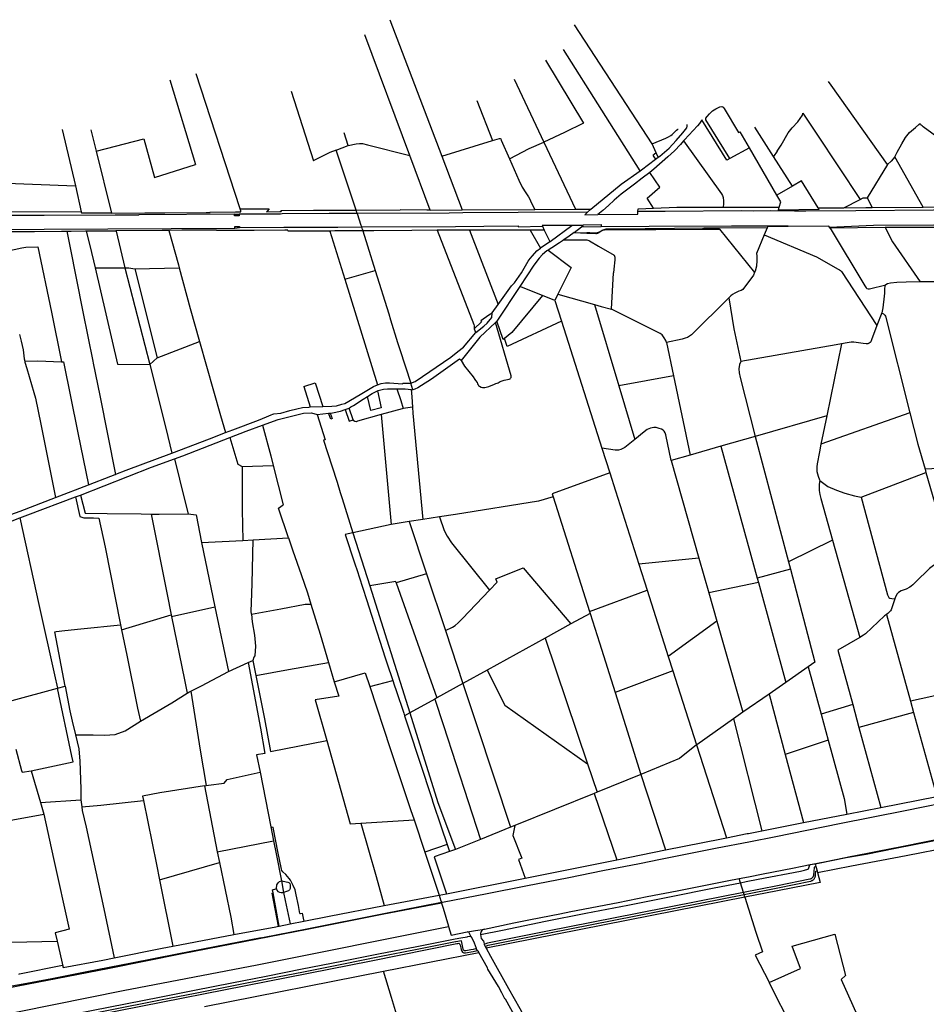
# Model space of a CAD drawing. Header units: inches. Extents: x 210911 to 224988, y 571697 to 586201.
# Tile 209 of 256: x 213769 to 215300, y 584529 to 586191. Entities that reach past the tile are written whole.
import ezdxf

# ---------------------------------------------------------------- set-up
doc = ezdxf.new("R2010")
doc.units = ezdxf.units.IN
doc.header["$MEASUREMENT"] = 0

msp = doc.modelspace()

# ---------------------------------------------------------------- linework, layer by layer
for points in [[(214394.232, 586191.241), (214481.777, 585960.689)], [(214837.378, 585981.464), (214837.269, 585981.708), (214705.834, 586182.83)], [(214427.998, 585962.007), (214351.857, 586165.61)], [(214816.807, 585935.869), (214687.387, 586140.683)], [(214657.282, 586122.71), (214721.066, 586016.431), (214689.178, 586000.601), (214654.254, 585984.562)], [(214140.641, 585873.493), (214067.031, 586099.638)], [(214603.975, 586091.08), (214654.254, 585984.562)], [(214022.785, 586089.536), (214066.148, 585946.753)], [(215234.605, 585947.052), (215139.395, 586080.812), (215135.022, 586087.013)], [(214227.524, 586070.696), (214265.105, 585952.835)], [(214541.274, 586054.808), (214567.597, 585987.284)], [(214968.123, 585956.947), (214928.006, 586022.152), (214927.916, 586025.263), (214930.116, 586027.948), (214933.827, 586032.17), (214938.992, 586037.23), (214944.549, 586041.023), (214951.571, 586044.383), (214955.063, 586044.476), (214956.85, 586043.475), (214959.027, 586041.525), (214982.75, 586000.639), (214985.785, 586002.188)], [(215048.504, 585969.184), (215054.957, 585979.588), (215066.785, 586000.26), (215073.382, 586008.697), (215083.141, 586018.812), (215091.046, 586030.244), (215091.851, 586033.295)], [(215091.851, 586033.295), (215115.519, 585998.254), (215188.328, 585887.86)], [(214847.386, 585958.935), (214850.338, 585961.18), (214865.849, 585974.517), (214877.743, 585987.443), (214888.687, 586000.107), (214895.535, 586008.927), (214896.211, 586011.6), (214896.439, 586014.586)], [(214920.801, 586021.944), (214920.268, 586020.818), (214917.007, 586015.965), (214913.611, 586011.999), (214891.898, 585988.577), (214890.249, 585986.676)], [(214968.123, 585956.947), (214963.329, 585954.312), (214920.801, 586021.944)], [(215042.286, 585960.435), (215010.687, 586010.034)], [(215247.135, 585960.046), (215251.008, 585967.445), (215258.762, 585981.734), (215264.898, 585992.135), (215271.495, 586000.572), (215281.645, 586009.547), (215287.637, 586014.359), (215289.612, 586015.838)], [(215404.885, 585927.946), (215309.169, 586000), (215295.02, 586010.18), (215293.1, 586011.84), (215291.6, 586013.1), (215290.8, 586013.92), (215290.16, 586014.7), (215289.68, 586015.5), (215289.612, 586015.838)], [(213841.023, 586006.074), (213863.373, 585910.993)], [(213889.008, 586005.115), (213898.077, 585969.528)], [(214323.893, 585978.693), (214316.943, 586000.558)], [(214837.378, 585981.464), (214860.242, 585991.488), (214863.47, 585992.785), (214864.988, 585993.496), (214868.464, 585995.621), (214870.927, 585997.229), (214874.454, 586000.751), (214878.485, 586004.658), (214880.314, 586006.197), (214881.171, 586006.721)], [(215001.358, 585975.212), (214985.785, 586002.188)], [(213898.077, 585969.528), (213978.587, 585990.314)], [(213978.587, 585990.314), (213996.776, 585924.993)], [(214303.445, 585970.775), (214323.893, 585978.693)], [(214323.893, 585978.693), (214337.076, 585981.978), (214343.233, 585982.474), (214348.253, 585982.262), (214356.465, 585980.108), (214427.998, 585962.007)], [(214481.777, 585960.689), (214567.597, 585987.284)], [(214567.597, 585987.284), (214579.124, 585990.856), (214580.46, 585990.613), (214581.355, 585989.922), (214582.197, 585988.024), (214596.026, 585956.596)], [(214596.026, 585956.596), (214629.576, 585973.688), (214654.254, 585984.562)], [(214654.254, 585984.562), (214707.66, 585871.379)], [(214890.249, 585986.676), (214884.853, 585980.454), (214874.843, 585970.084), (214863.624, 585959.894), (214840.05, 585938.742), (214833.338, 585933.593)], [(214843.975, 585966.613), (214837.378, 585981.464)], [(214890.249, 585986.676), (214954.415, 585897.279), (214956.155, 585894.436), (214957.198, 585891.27), (214957.88, 585885.751), (214957.871, 585879.401), (214957.263, 585876.221), (214956.699, 585874.739)], [(215001.358, 585975.212), (214968.123, 585956.947)], [(215047.585, 585895.135), (215001.358, 585975.212)], [(213898.077, 585969.528), (213923.383, 585867.206)], [(214303.445, 585970.775), (214292.801, 585966.91), (214279.552, 585960.578), (214265.79, 585953.424), (214265.105, 585952.835)], [(214336.926, 585871.307), (214303.445, 585970.775)], [(214462.53, 585869.67), (214427.998, 585962.007)], [(214481.777, 585960.689), (214516.196, 585870.044)], [(214843.975, 585966.613), (214840.286, 585963.867), (214838.215, 585962.342), (214839.94, 585959.965), (214843.031, 585955.623)], [(214843.031, 585955.623), (214847.386, 585958.935)], [(214847.386, 585958.935), (214843.975, 585966.613)], [(215048.504, 585969.184), (215042.286, 585960.435)], [(215074.159, 585910.407), (215042.286, 585960.435)], [(215247.135, 585960.046), (215240.973, 585952.566), (215234.605, 585947.052)], [(215294.754, 585874.846), (215247.135, 585960.046)], [(213996.776, 585924.993), (214066.148, 585946.753)], [(214596.026, 585956.596), (214611.929, 585920.455), (214617.789, 585908.613), (214624.054, 585898.839), (214628.43, 585892.209), (214631.013, 585887.277), (214632.546, 585884.055), (214639.075, 585870.901)], [(214816.807, 585935.869), (214819.353, 585937.617), (214843.031, 585955.623)], [(215234.605, 585947.052), (215200.346, 585890.378)], [(214733.408, 585871.558), (214784.812, 585913.897), (214816.807, 585935.869)], [(214833.338, 585933.593), (214820.298, 585923.591), (214807.424, 585913.832), (214793.918, 585903.75), (214785.083, 585897.009), (214772.916, 585886.366), (214763.654, 585877.526), (214754.069, 585869.445), (214745.561, 585862.198)], [(214839.159, 585873.062), (214828.714, 585889.835), (214850.089, 585908.6), (214833.338, 585933.593)], [(213731.953, 585915.983), (213863.373, 585910.993)], [(213863.373, 585910.993), (213873.092, 585866.946)], [(215074.159, 585910.407), (215047.585, 585895.135)], [(215117.347, 585873.557), (215089.517, 585919.234), (215074.159, 585910.407)], [(215051.837, 585874.649), (215054.188, 585883.697), (215047.585, 585895.135)], [(215161.079, 585873.853), (215188.328, 585887.86)], [(215188.328, 585887.86), (215193.611, 585890.576), (215200.346, 585890.378)], [(215200.346, 585890.378), (215208.94, 585874.187)], [(215294.754, 585874.846), (215379.311, 585875.496)], [(214132.119, 585863.225), (213970.14, 585862.12), (213969.683, 585861.53), (213930.213, 585861.158), (213810.246, 585860.959), (213733.021, 585860.813), (213721.65, 585860.962), (213614.981, 585860.56), (213572.37, 585860.327), (213534.978, 585860.407), (213511.011, 585860.343), (213507.432, 585860.165), (213507.374, 585860.163)], [(213873.092, 585866.946), (213725.595, 585866.181)], [(213873.092, 585866.946), (213873.472, 585864.986)], [(213873.472, 585864.986), (213923.9, 585865.119)], [(213923.383, 585867.206), (213923.9, 585865.119)], [(213923.9, 585865.119), (213924.051, 585864.648)], [(213924.051, 585864.648), (213980.345, 585865.21)], [(213980.345, 585865.21), (214013.332, 585865.528)], [(214013.332, 585865.528), (214014.398, 585865.538)], [(214014.398, 585865.538), (214084.066, 585866.066)], [(214084.066, 585866.066), (214090.583, 585866.021)], [(214090.422, 585866.633), (214133.651, 585866.852)], [(214090.422, 585866.633), (214090.583, 585866.021)], [(214139.647, 585862.775), (214139.661, 585860.664), (214139.665, 585860.048), (214132.141, 585859.998), (214132.132, 585861.318), (214132.119, 585863.225)], [(214132.119, 585863.225), (214139.647, 585862.775)], [(214133.651, 585866.852), (214138.783, 585866.878)], [(214138.783, 585866.878), (214142.847, 585866.898)], [(214339.284, 585864.129), (214301.069, 585863.922), (214295.246, 585863.891), (214291.717, 585863.872), (214212.166, 585863.297), (214209.3, 585863.277), (214139.647, 585862.775)], [(214141.196, 585871.787), (214140.641, 585873.493)], [(214141.196, 585871.787), (214190.331, 585872.106)], [(214142.304, 585868.385), (214141.196, 585871.787)], [(214142.847, 585866.898), (214142.304, 585868.385)], [(214185.711, 585867.002), (214186.88, 585868.294)], [(214185.711, 585867.002), (214208.204, 585867.267)], [(214190.331, 585872.106), (214186.88, 585868.294)], [(214208.204, 585867.267), (214210.954, 585867.299)], [(214210.353, 585869.283), (214265.089, 585869.581)], [(214210.353, 585869.283), (214210.586, 585868.513)], [(214210.586, 585868.513), (214210.954, 585867.299)], [(214265.089, 585869.581), (214281.876, 585869.64)], [(214281.876, 585869.64), (214295.283, 585869.688)], [(214295.283, 585869.688), (214300.984, 585869.708)], [(214300.984, 585869.708), (214327.943, 585869.803)], [(214327.943, 585869.803), (214337.415, 585869.856)], [(214337.399, 585869.904), (214336.926, 585871.307)], [(214337.415, 585869.856), (214337.399, 585869.904)], [(214337.415, 585869.856), (214411.37, 585870.273)], [(214339.284, 585864.129), (214337.415, 585869.856)], [(214728.037, 585866.473), (214610.774, 585866.06), (214517.394, 585865.472), (214494.285, 585864.968), (214339.284, 585864.129)], [(214339.531, 585863.373), (214339.284, 585864.129)], [(214345.888, 585843.898), (214339.531, 585863.373)], [(214462.53, 585869.67), (214456.621, 585869.629), (214411.37, 585870.273)], [(214462.53, 585869.67), (214516.196, 585870.044)], [(214516.196, 585870.044), (214638.885, 585870.899), (214639.075, 585870.901)], [(214639.075, 585870.901), (214707.66, 585871.379)], [(214707.66, 585871.379), (214733.408, 585871.558)], [(214728.037, 585866.473), (214723.327, 585862.013), (214745.561, 585862.198)], [(214733.408, 585871.558), (214728.037, 585866.473)], [(214745.561, 585862.198), (214812.879, 585862.76), (214813.185, 585867.385)], [(214813.185, 585867.385), (214813.497, 585872.1), (214839.159, 585873.062)], [(215420.952, 585870.259), (215411.448, 585870.402), (215394.549, 585870.432), (215312.372, 585869.66), (215180.832, 585868.645), (215096.765, 585868.292), (215077.288, 585868.332), (215037.48, 585868.753), (215007.807, 585868.345), (214988.086, 585868.362), (214859.34, 585867.403), (214813.185, 585867.385)], [(214839.159, 585873.062), (214878.898, 585874.551), (214948.002, 585874.747), (214956.699, 585874.739)], [(214956.699, 585874.739), (215051.837, 585874.649)], [(215117.347, 585873.557), (215118.578, 585870.709), (215050.504, 585869.524), (215051.837, 585874.649)], [(215117.347, 585873.557), (215161.079, 585873.853)], [(215161.079, 585873.853), (215198.007, 585874.103), (215208.94, 585874.187)], [(215208.94, 585874.187), (215294.754, 585874.846)], [(214132.616, 585839.228), (214132.598, 585842.001), (214134.196, 585842.011), (214139.084, 585842.044), (214140.591, 585842.054), (214140.601, 585840.56)], [(214346.676, 585841.484), (214345.888, 585843.898)], [(214346.676, 585841.484), (214504.868, 585842.243), (214553.12, 585842.844), (214610.954, 585843.224), (214610.968, 585841.504), (214652.163, 585842.48)], [(214701.512, 585843.896), (214651.685, 585843.757), (214652.163, 585842.48)], [(214652.163, 585842.48), (214654.629, 585835.892)], [(214664.592, 585816.704), (214664.655, 585816.746), (214701.512, 585843.896)], [(214720.406, 585843.949), (214701.512, 585843.896)], [(214705.705, 585831.845), (214717.867, 585841.859)], [(214717.867, 585841.859), (214720.406, 585843.949)], [(214717.867, 585841.859), (214751.04, 585841.965)], [(214720.406, 585843.949), (214720.397, 585845.276), (214751.017, 585845.477), (214751.04, 585841.965)], [(214751.04, 585841.965), (214832.261, 585842.506), (214970.936, 585843.131), (215067.031, 585843.518), (215067.036, 585842.188)], [(215067.036, 585842.188), (215032.579, 585841.964), (215031.568, 585839.993)], [(215136.501, 585841.243), (215135.596, 585842.633), (215067.036, 585842.188)], [(215136.501, 585841.243), (215210.931, 585844.254), (215312.567, 585844.965), (215405.542, 585845.477), (215426.762, 585845.678)], [(213507.588, 585834.438), (213507.683, 585834.431), (213512.886, 585834.035), (213518.622, 585834.035), (213624.605, 585834.471), (213716.386, 585835.053), (213737.128, 585836.856), (213810.371, 585837.529), (214132.616, 585839.228)], [(213731.977, 585833.553), (213772.112, 585833.87), (213794.303, 585833.971), (213839.87, 585834.179), (213848.737, 585834.219)], [(213848.737, 585834.219), (213848.788, 585834.219), (213855.986, 585834.252), (213880.484, 585834.614)], [(213848.737, 585834.219), (213853.736, 585809.178)], [(213880.484, 585834.614), (213881.399, 585834.628)], [(213881.399, 585834.628), (213881.512, 585834.163)], [(213931.907, 585834.241), (213881.512, 585834.163)], [(213881.512, 585834.163), (213887.402, 585810.007)], [(214009.59, 585835.385), (213931.762, 585834.84)], [(213931.762, 585834.84), (213931.907, 585834.241)], [(213931.907, 585834.241), (213946.841, 585772.476)], [(214021.202, 585835.51), (214009.59, 585835.385)], [(214042.981, 585835.747), (214021.202, 585835.51)], [(214021.202, 585835.51), (214037.051, 585777.739)], [(214101.298, 585836.169), (214042.981, 585835.747)], [(214101.298, 585836.169), (214101.491, 585835.54)], [(214134.154, 585835.646), (214101.491, 585835.54)], [(214132.616, 585839.228), (214140.601, 585840.56)], [(214139.265, 585835.663), (214134.154, 585835.646)], [(214151.641, 585835.703), (214139.265, 585835.663)], [(214140.601, 585840.56), (214215.257, 585840.888), (214218.448, 585840.902), (214294.462, 585841.237), (214301.151, 585841.266), (214306.581, 585841.291), (214346.676, 585841.484)], [(214164.148, 585835.662), (214151.641, 585835.703)], [(214165.29, 585835.673), (214164.148, 585835.662)], [(214216.75, 585836.161), (214165.29, 585835.673)], [(214219.793, 585836.19), (214216.75, 585836.161)], [(214220.988, 585836.201), (214219.793, 585836.19)], [(214221.783, 585836.209), (214220.988, 585836.201)], [(214221.783, 585836.209), (214222.437, 585834.088)], [(214292.749, 585834.564), (214222.437, 585834.088)], [(214294.586, 585834.576), (214292.749, 585834.564)], [(214292.749, 585834.564), (214317.939, 585753.23)], [(214301.16, 585834.62), (214294.586, 585834.576)], [(214314.444, 585834.71), (214301.16, 585834.62)], [(214348.837, 585834.862), (214314.444, 585834.71)], [(214348.166, 585836.918), (214346.676, 585841.484)], [(214348.166, 585836.918), (214348.837, 585834.862)], [(214367.002, 585834.943), (214348.837, 585834.862)], [(214348.837, 585834.862), (214356.622, 585809.725), (214369.595, 585768.004)], [(214431.167, 585835.335), (214367.002, 585834.943)], [(214474.142, 585835.761), (214431.167, 585835.335)], [(214484.262, 585835.862), (214474.142, 585835.761)], [(214474.142, 585835.761), (214535.864, 585676.64), (214536.315, 585674.546), (214536.834, 585669.5)], [(214528.892, 585835.947), (214484.262, 585835.862)], [(214531.64, 585835.952), (214528.892, 585835.947)], [(214528.892, 585835.947), (214577.235, 585710.474)], [(214575.535, 585836.157), (214531.64, 585835.952)], [(214631.083, 585835.971), (214575.535, 585836.157)], [(214654.629, 585835.892), (214631.083, 585835.971)], [(214631.083, 585835.971), (214648.498, 585805.702)], [(214654.629, 585835.892), (214664.592, 585816.704)], [(214697.072, 585825.792), (214688.041, 585819.459)], [(214705.705, 585831.845), (214697.072, 585825.792)], [(214705.705, 585831.845), (214726.96, 585831.437)], [(214705.705, 585831.845), (214726.652, 585831.119)], [(214726.652, 585831.119), (214741.92, 585830.589)], [(214747.422, 585832.546), (214744.132, 585831.38), (214742.609, 585830.932), (214739.751, 585830.797), (214731.683, 585831.346), (214726.96, 585831.437)], [(214741.92, 585830.589), (214742.594, 585830.552), (214743.27, 585830.576), (214743.94, 585830.661), (214744.599, 585830.806), (214745.243, 585831.011), (214745.866, 585831.273), (214746.462, 585831.59), (214747.027, 585831.96)], [(214747.027, 585831.96), (214750.639, 585834.402)], [(214747.422, 585832.546), (214752.378, 585835.702)], [(214750.639, 585834.402), (214751.418, 585834.94), (214752.237, 585835.417), (214753.09, 585835.829), (214753.971, 585836.175), (214754.877, 585836.451), (214755.801, 585836.658), (214756.739, 585836.793), (214757.684, 585836.855)], [(214825.29, 585838.35), (214761.389, 585837.841), (214759.103, 585837.835), (214752.378, 585835.702)], [(214757.684, 585836.855), (214826.344, 585837.103)], [(214924.437, 585839.14), (214825.29, 585838.35)], [(214826.344, 585837.103), (214843.115, 585837.163), (214922.052, 585837.442)], [(214922.052, 585837.442), (214950.81, 585837.544)], [(214949.347, 585839.338), (214924.437, 585839.14)], [(215031.568, 585839.993), (214949.347, 585839.338)], [(214949.347, 585839.338), (214950.81, 585837.544)], [(214950.81, 585837.544), (215010.215, 585764.66)], [(215026.503, 585827.866), (215013.462, 585796.641), (215013.727, 585792.895), (215013.877, 585784.832), (215013.396, 585775.244), (215011.133, 585766.92), (215010.215, 585764.66)], [(215031.568, 585839.993), (215026.503, 585827.866)], [(215026.503, 585827.866), (215114.655, 585791.019), (215151.487, 585770.296), (215153.459, 585769.222), (215155.369, 585767.894), (215156.834, 585766.311), (215216.661, 585674.835)], [(215137.701, 585839.401), (215136.501, 585841.243)], [(215230.623, 585840.322), (215137.701, 585839.401)], [(215137.701, 585839.401), (215196.408, 585741.787), (215198.386, 585738.745), (215199.659, 585737.669), (215201.693, 585736.976), (215204.235, 585736.729), (215231.716, 585743.79)], [(215316.038, 585840.602), (215244.59, 585840.461), (215230.623, 585840.322)], [(215230.623, 585840.322), (215242.88, 585816.52), (215289.465, 585748.774)], [(213853.736, 585809.178), (213875.985, 585698.299)], [(213887.402, 585810.007), (213896.572, 585772.401)], [(214648.498, 585805.702), (214650.391, 585807.246), (214664.592, 585816.704)], [(214685.879, 585817.943), (214680.794, 585814.378), (214667.923, 585806.215), (214661.69, 585802.378)], [(214688.041, 585819.459), (214685.879, 585817.943)], [(214688.041, 585819.459), (214720.958, 585819.912), (214726.895, 585819.897), (214730.437, 585818.319), (214731.217, 585817.868)], [(214731.217, 585817.868), (214746.702, 585808.907)], [(214746.702, 585808.907), (214772.77, 585793.823), (214774.011, 585790.503), (214774.136, 585786.038), (214772.663, 585770.062)], [(213739.093, 585799.111), (213772.994, 585806.357), (213779.545, 585807.315), (213799.789, 585807.85)], [(213799.789, 585807.85), (213822.988, 585697.383), (213840.005, 585613.932)], [(214577.235, 585710.474), (214599.892, 585741.835), (214604.514, 585747.054), (214612.484, 585758.568), (214616.596, 585764.167), (214628.038, 585783.437), (214631.009, 585788.334), (214634.998, 585792.917), (214642.66, 585800.938), (214648.498, 585805.702)], [(214661.69, 585802.378), (214659.427, 585800.985), (214652.14, 585794.933), (214646.442, 585788.758), (214637.266, 585776.987), (214613.523, 585741.058)], [(214661.69, 585802.378), (214700.409, 585772.973), (214678.099, 585727.999)], [(214037.051, 585777.739), (214038.548, 585772.281)], [(213896.572, 585772.401), (213946.841, 585772.476)], [(213896.572, 585772.401), (213934.418, 585609.794)], [(213946.841, 585772.476), (213953.304, 585772.486), (213963.84, 585770.967)], [(213946.841, 585772.476), (213988.91, 585609.214)], [(213963.84, 585770.967), (214038.548, 585772.281)], [(213963.84, 585770.967), (214001.406, 585620.477)], [(214038.548, 585772.281), (214057.283, 585703.988), (214073.04, 585648.274)], [(214317.939, 585753.23), (214369.595, 585768.004)], [(214369.595, 585768.004), (214392.284, 585695.038)], [(214768.503, 585702.877), (214772.078, 585763.712)], [(214772.663, 585770.062), (214772.078, 585763.712)], [(215010.215, 585764.66), (215008.421, 585760.246), (214990.451, 585736.069), (214987.726, 585734.093), (214983.728, 585732.812), (214976.877, 585729.745), (214972.692, 585727.257), (214969.84, 585725.09), (214966.587, 585721.869)], [(214317.939, 585753.23), (214373.206, 585575.234)], [(215231.716, 585743.79), (215230.259, 585742.453), (215229.883, 585740.483), (215229.636, 585738.007), (215229.392, 585734.704), (215229.405, 585729.879), (215229.167, 585724.354), (215226.936, 585704.666), (215224.736, 585696.406)], [(215289.465, 585748.774), (215266.063, 585748.521), (215250.251, 585747.525), (215239.584, 585746.352), (215234.633, 585745.259), (215231.716, 585743.79)], [(215324.378, 585749.167), (215318.397, 585748.858), (215289.465, 585748.774)], [(214613.523, 585741.058), (214574.864, 585682.556)], [(214652.201, 585725.684), (214600.051, 585663.168), (214588.063, 585653.432)], [(214652.201, 585725.684), (214613.523, 585741.058)], [(214672.874, 585717.467), (214652.201, 585725.684)], [(214678.099, 585727.999), (214672.874, 585717.467)], [(214678.099, 585727.999), (214739.596, 585710.329)], [(214567.089, 585696.034), (214567.12, 585696.473), (214577.235, 585710.474)], [(214672.874, 585717.467), (214683.992, 585682.598)], [(214739.596, 585710.329), (214780.62, 585573.219)], [(214739.596, 585710.329), (214750.897, 585707.082), (214768.503, 585702.877)], [(214966.587, 585721.869), (214903.464, 585659.381), (214899.977, 585657.086), (214896.871, 585655.109), (214892.874, 585653.447), (214888.05, 585652.227), (214861.328, 585646.374)], [(214966.587, 585721.869), (214974.824, 585669.549), (214986.666, 585614.598)], [(213875.985, 585698.299), (213892.685, 585615.105)], [(214392.284, 585695.038), (214395.535, 585684.581), (214407.355, 585646.622)], [(214567.089, 585696.034), (214561.097, 585692.774), (214547.894, 585682.879), (214548.935, 585681.248), (214536.834, 585669.5)], [(214539.294, 585663.385), (214552.957, 585673.83), (214558.532, 585678.798), (214566.571, 585688.599), (214567.089, 585696.034)], [(214835.134, 585669.241), (214768.503, 585702.877)], [(215224.736, 585696.406), (215216.661, 585674.835)], [(215224.736, 585696.406), (215225.753, 585696.154), (215227.725, 585694.954), (215230.273, 585692.421), (215231.039, 585690.963), (215272.3, 585527.976)], [(214572.452, 585680.19), (214546.34, 585655.463), (214514.377, 585616.135)], [(214514.377, 585616.135), (214520.359, 585606.415), (214534.731, 585588.721), (214537.62, 585584.225), (214539.086, 585582.347), (214541.569, 585578.747), (214542.447, 585576.789), (214543.106, 585575.099), (214543.918, 585573.962), (214545.452, 585572.634), (214548.62, 585570.972), (214550.641, 585570.353), (214552.517, 585570.385), (214554.475, 585570.524), (214556.956, 585570.783), (214559.008, 585571.304), (214561.553, 585572.325), (214570.981, 585576.047), (214573.044, 585576.948), (214575.236, 585577.769), (214577.071, 585578.495), (214578.668, 585579.489), (214580.322, 585580.674), (214583.617, 585581.989), (214587.18, 585582.806), (214595.566, 585584.601), (214597.13, 585585.236), (214598.099, 585586.001), (214598.867, 585587.224), (214598.958, 585588.471), (214598.877, 585589.882), (214572.452, 585680.19)], [(214574.864, 585682.556), (214574.718, 585682.336), (214572.452, 585680.19)], [(214588.063, 585653.432), (214585.539, 585651.382), (214574.864, 585682.556)], [(214683.992, 585682.598), (214592.558, 585639.782), (214588.063, 585653.432)], [(214683.992, 585682.598), (214752.376, 585468.131)], [(213768.966, 585660.049), (213771.479, 585648.66), (213775.078, 585634.021), (213776.903, 585618.699), (213777.558, 585614.935)], [(214429.552, 585577.569), (214436.927, 585580.808), (214497.086, 585621.42), (214509.254, 585631.105), (214518.315, 585638.623), (214539.204, 585663.316), (214539.294, 585663.385)], [(214536.834, 585669.5), (214537.48, 585666.613), (214538.311, 585664.964), (214539.294, 585663.385)], [(214861.328, 585646.374), (214860.048, 585649.673), (214857.431, 585654.364), (214854.178, 585659.116), (214850.806, 585661.329), (214835.134, 585669.241)], [(215216.661, 585674.835), (215207.653, 585650.771), (215206.391, 585647.783), (215205.506, 585646.193), (215203.604, 585645.045), (215201.511, 585644.023), (215198.526, 585644.205), (215193.506, 585644.89), (215177.749, 585646.814), (215173.113, 585646.928), (215166.193, 585645.893), (215156.934, 585644.385)], [(214001.406, 585620.477), (214073.04, 585648.274)], [(214073.04, 585648.274), (214108.424, 585523.165), (214116.929, 585494.385)], [(214407.355, 585646.622), (214411.077, 585634.669), (214429.552, 585577.569)], [(214861.328, 585646.374), (214873.258, 585590.047)], [(215156.934, 585644.385), (215148.1, 585642.731), (214986.666, 585614.598)], [(215156.934, 585644.385), (215132.097, 585522.773)], [(213777.558, 585614.935), (213799.564, 585615.309), (213840.005, 585613.932)], [(213777.558, 585614.935), (213777.856, 585613.226), (213781.161, 585602.288), (213792.84, 585562.129), (213796.064, 585552.541), (213804.659, 585508.565), (213819.299, 585435.332), (213829.567, 585384.631)], [(213840.005, 585613.932), (213843.11, 585613.648)], [(213843.11, 585613.648), (213867.059, 585493.691), (213885.195, 585406.056)], [(213892.685, 585615.105), (213893.404, 585611.525)], [(213893.404, 585611.525), (213904.407, 585556.741)], [(213934.418, 585609.794), (213988.705, 585609.03), (213988.91, 585609.214)], [(213988.91, 585609.214), (214001.406, 585620.477)], [(213988.91, 585609.214), (214015.947, 585501.902), (214026.322, 585459.661)], [(214514.377, 585616.135), (214512.02, 585618.415), (214488.124, 585601.332), (214464.608, 585584.758), (214447.871, 585573.664), (214441.467, 585570.09), (214436.519, 585567.854), (214433.089, 585566.635)], [(214986.666, 585614.598), (214984.839, 585609.259), (214983.779, 585602.145), (214984.179, 585595.416), (214985.599, 585587.293), (215011.217, 585487.948)], [(214249.106, 585572.148), (214268.206, 585578.295), (214281.212, 585538.51)], [(214373.206, 585575.234), (214379.521, 585577.221), (214386.796, 585578.458), (214393.902, 585578.493), (214415.804, 585576.775), (214416.05, 585577.826), (214429.552, 585577.569)], [(214433.089, 585566.635), (214429.552, 585577.569)], [(214873.258, 585590.047), (214780.62, 585573.219)], [(214873.258, 585590.047), (214901.572, 585456.359)], [(214249.106, 585572.148), (214259.926, 585537.574)], [(214313.075, 585542.1), (214318.18, 585543.731), (214344.281, 585558.515), (214366.434, 585572.305), (214373.206, 585575.234)], [(214373.301, 585564.728), (214379.384, 585535.949), (214362.057, 585531.646), (214356.484, 585555.422)], [(214356.484, 585555.422), (214364.465, 585560.305), (214367.831, 585561.99)], [(214367.831, 585561.99), (214373.301, 585564.728)], [(214373.301, 585564.728), (214374.254, 585565.205), (214383.328, 585567.376), (214390.015, 585568.201), (214400.666, 585567.955), (214405.892, 585567.983)], [(214405.892, 585567.983), (214406.435, 585567.986)], [(214405.892, 585567.983), (214412.553, 585548.284)], [(214406.435, 585567.986), (214420.203, 585568.06), (214430.46, 585566.926)], [(214430.46, 585566.926), (214431.237, 585554.493)], [(214430.46, 585566.926), (214433.089, 585566.635)], [(214780.62, 585573.219), (214807.729, 585482.614)], [(213904.407, 585556.741), (213931.077, 585423.89)], [(214328.57, 585537.575), (214332.836, 585540.352), (214348.924, 585550.796), (214356.484, 585555.422)], [(214412.553, 585548.284), (214416.969, 585535.226)], [(214431.237, 585554.493), (214432.321, 585537.15)], [(214179.197, 585506.864), (214205.633, 585516.436), (214248.47, 585527.246), (214262.13, 585527.662), (214271.368, 585524.926)], [(214196.724, 585525.271), (214198.339, 585525.809), (214210.093, 585526.992), (214225.485, 585531.47), (214236.98, 585534.553), (214246.428, 585536.525), (214257.208, 585537.453), (214259.926, 585537.574)], [(214259.926, 585537.574), (214280.498, 585538.493), (214281.212, 585538.51)], [(214271.368, 585524.926), (214290.485, 585526.963)], [(214281.212, 585538.51), (214296.034, 585538.87), (214304.263, 585539.536), (214313.075, 585542.1)], [(214293.27, 585527.259), (214296.866, 585518.258), (214294.52, 585517.108), (214290.485, 585526.963)], [(214290.485, 585526.963), (214293.27, 585527.259)], [(214293.27, 585527.259), (214297.538, 585527.713), (214310.819, 585530.65), (214318.659, 585533.312)], [(214318.659, 585533.312), (214325.548, 585535.651)], [(214318.659, 585533.312), (214325.523, 585513.894), (214332, 585515.811)], [(214325.548, 585535.651), (214325.686, 585535.698), (214328.57, 585537.575)], [(214332, 585515.811), (214331.996, 585515.816), (214325.548, 585535.651)], [(214414.878, 585534.622), (214379.489, 585524.637)], [(214416.969, 585535.226), (214414.878, 585534.622)], [(214432.321, 585537.15), (214416.969, 585535.226)], [(214432.321, 585537.15), (214432.95, 585527.083), (214449.922, 585347.713)], [(215272.3, 585527.976), (215122.259, 585474.606)], [(215272.3, 585527.976), (215285.827, 585474.545), (215297.905, 585432.408)], [(214116.929, 585494.385), (214128.983, 585499.057), (214172.342, 585515.352), (214185.977, 585520.771), (214193.692, 585524.26), (214196.724, 585525.271)], [(214271.368, 585524.926), (214285.089, 585482.354), (214282.193, 585481.562), (214296.12, 585438.349)], [(214379.489, 585524.637), (214339.751, 585513.425), (214337.277, 585512.657), (214335.053, 585512.841), (214333.144, 585514.169), (214332, 585515.811)], [(214379.489, 585524.637), (214396.383, 585339.316)], [(215132.097, 585522.773), (215011.217, 585487.948)], [(215132.097, 585522.773), (215122.259, 585474.606)], [(214026.322, 585459.661), (214089.573, 585483.782), (214116.929, 585494.385)], [(214124.201, 585486.102), (214151.33, 585496.568), (214179.197, 585506.864)], [(214179.197, 585506.864), (214193.051, 585454.954), (214197.161, 585439.031)], [(214869.195, 585447.031), (214860.243, 585490.689), (214859.154, 585494.051), (214857.621, 585496.904), (214856.029, 585498.423), (214852.912, 585500.065), (214849.098, 585501.388), (214844.203, 585502.835), (214840.012, 585502.823), (214834.298, 585501.855), (214828.906, 585499.49), (214823.455, 585495.475), (214807.729, 585482.614)], [(214030.455, 585449.84), (214044.908, 585455.143), (214124.201, 585486.102)], [(214124.201, 585486.102), (214137.446, 585440.799), (214144.62, 585437.258)], [(214807.729, 585482.614), (214791.202, 585469.099), (214787.84, 585467.439), (214784.034, 585465.841), (214780.416, 585464.815), (214774.7, 585464.736), (214752.376, 585468.131)], [(215011.217, 585487.948), (214952.973, 585471.168)], [(215011.217, 585487.948), (215011.286, 585487.682), (215067.283, 585276.05)], [(213931.077, 585423.89), (213931.223, 585423.947), (213931.271, 585423.966), (213949.157, 585430.919), (214026.322, 585459.661)], [(214752.376, 585468.131), (214765.607, 585426.635)], [(214952.973, 585471.168), (214901.572, 585456.359)], [(214952.973, 585471.168), (215014.493, 585248.547)], [(215122.259, 585474.606), (215119.649, 585461.826), (215115.641, 585441.815), (215115.211, 585436.417), (215115.488, 585428.481), (215117.542, 585420.868), (215119.465, 585414.651), (215120.23, 585413.383)], [(213871.656, 585388.747), (213992.004, 585435.733), (214030.455, 585449.84)], [(214030.455, 585449.84), (214047.331, 585381.282), (214053.679, 585357.053)], [(214901.572, 585456.359), (214869.195, 585447.031)], [(214869.195, 585447.031), (214916.254, 585282.367)], [(214144.62, 585437.258), (214197.161, 585439.031)], [(214144.62, 585437.258), (214144.897, 585364.23), (214145.983, 585312.221)], [(214197.161, 585439.031), (214214.342, 585372.475)], [(214296.12, 585438.349), (214305.093, 585410.507), (214310.565, 585393.097)], [(214765.607, 585426.635), (214668.207, 585390.787), (214669.737, 585385.99)], [(214765.607, 585426.635), (214775.403, 585395.912), (214814.842, 585272.012)], [(215189.857, 585385.197), (215299.482, 585426.908)], [(215412.027, 585438.413), (215297.905, 585432.408)], [(215297.905, 585432.408), (215299.482, 585426.908)], [(215299.482, 585426.908), (215317.707, 585363.332), (215338.799, 585283.391)], [(213885.195, 585406.056), (213923.001, 585420.752), (213930.648, 585423.724), (213931.077, 585423.89)], [(215120.23, 585413.383), (215119.538, 585410.969), (215119.043, 585406.46), (215119.119, 585401.952), (215119.325, 585396.492), (215120.551, 585389.702), (215122.03, 585383.23), (215141.781, 585312.595)], [(215120.23, 585413.383), (215133.85, 585403.39), (215148.349, 585397.272), (215162.462, 585392.359), (215178.799, 585387.579), (215189.857, 585385.197)], [(213829.567, 585384.631), (213885.195, 585406.056)], [(214310.565, 585393.097), (214313.758, 585382.938)], [(213736.739, 585350.017), (213769.887, 585361.759), (213829.567, 585384.631)], [(213769.291, 585350.372), (213782.701, 585355.601), (213863.643, 585385.761)], [(213863.643, 585385.761), (213871.656, 585388.747)], [(213863.643, 585385.761), (213870.718, 585352.526), (213877.51, 585350.258), (213894.024, 585350.34), (213902.607, 585350.132), (213913.428, 585301.09), (213939.647, 585170.075)], [(213871.656, 585388.747), (213879.649, 585358.172), (213916.881, 585358.005), (213974.286, 585356.962), (213991.33, 585356.766)], [(214313.758, 585382.938), (214331.939, 585325.092)], [(214669.737, 585385.99), (214645.44, 585378.533), (214505.075, 585356.363), (214478.275, 585352.16)], [(214669.737, 585385.99), (214731.523, 585192.328)], [(215189.857, 585385.197), (215234.59, 585220.751), (215235.549, 585218.277), (215236.953, 585216.186), (215238.607, 585215.048), (215241.848, 585214.358), (215246.814, 585213.935)], [(214223.065, 585316.829), (214206.261, 585367.033), (214214.342, 585372.475)], [(213692.838, 585320.872), (213710.172, 585327.318), (213769.291, 585350.372)], [(213769.291, 585350.372), (213801.449, 585204.374), (213827.845, 585085.53), (213832.734, 585062.984)], [(213991.33, 585356.766), (214004.739, 585356.612), (214053.679, 585357.053)], [(213991.33, 585356.766), (214018.053, 585221.247), (214025.005, 585186.849)], [(214053.679, 585357.053), (214066.872, 585355.642), (214076.323, 585309.054)], [(214426.996, 585344.117), (214396.383, 585339.316)], [(214449.922, 585347.713), (214426.996, 585344.117)], [(214426.996, 585344.117), (214456.287, 585255.832)], [(214478.275, 585352.16), (214449.922, 585347.713)], [(214478.275, 585352.16), (214485.717, 585329.198), (214491.143, 585319.309), (214498.16, 585308.535), (214562.451, 585228.534)], [(214396.383, 585339.316), (214396.262, 585339.297), (214331.939, 585325.092)], [(214076.323, 585309.054), (214145.983, 585312.221)], [(214145.983, 585312.221), (214163.519, 585313.27)], [(214160.671, 585187.96), (214160.187, 585192.984), (214160.47, 585206.916), (214161.613, 585239.586), (214163.519, 585313.27)], [(214163.519, 585313.27), (214223.065, 585316.829)], [(214223.065, 585316.829), (214230.532, 585294.522), (214244.234, 585255.112)], [(214331.939, 585325.092), (214318.699, 585322.088), (214334.517, 585274.63)], [(214331.939, 585325.092), (214360.168, 585235.609)], [(215141.781, 585312.595), (215067.283, 585276.05)], [(215141.781, 585312.595), (215187.612, 585148.696)], [(214076.323, 585309.054), (214098.895, 585200.2)], [(214916.254, 585282.367), (214814.842, 585272.012)], [(214916.254, 585282.367), (214933.037, 585223.64)], [(214334.517, 585274.63), (214339.466, 585259.782)], [(214562.451, 585228.534), (214575.389, 585242.147), (214573.214, 585247.538), (214619.527, 585266.143), (214700.047, 585171.355)], [(214814.842, 585272.012), (214828.644, 585228.651)], [(215070.523, 585263.804), (215014.493, 585248.547)], [(215067.283, 585276.05), (215070.523, 585263.804)], [(215070.523, 585263.804), (215112.077, 585106.758), (215100.823, 585098.965)], [(215315.83, 585272.143), (215312.445, 585270.111), (215305.473, 585264.695), (215281.974, 585242.089), (215277.414, 585237.505), (215274.626, 585235.148), (215272.281, 585233.364), (215265.939, 585229.918), (215257.5, 585227.037), (215253.061, 585224.739), (215250.655, 585222.192), (215247.937, 585217.296), (215246.814, 585213.935)], [(214244.234, 585255.112), (214254.993, 585224.164), (214260.94, 585204.801)], [(214339.466, 585259.782), (214342.454, 585250.816), (214354.599, 585212.91)], [(214456.287, 585255.832), (214405.114, 585240.91)], [(214456.287, 585255.832), (214488.026, 585160.172)], [(215014.493, 585248.547), (215016.503, 585241.276)], [(214405.114, 585240.91), (214404.345, 585243.066), (214360.168, 585235.609)], [(214360.168, 585235.609), (214424.376, 585032.074), (214427.789, 585021.153)], [(214405.114, 585240.91), (214473.56, 585046.404)], [(214488.026, 585160.172), (214499.96, 585166.063), (214504.398, 585168.679), (214509.593, 585173.265), (214516.94, 585180.651), (214562.451, 585228.534)], [(214731.523, 585192.328), (214828.644, 585228.651)], [(214828.644, 585228.651), (214864.431, 585116.225)], [(215016.503, 585241.276), (214933.037, 585223.64)], [(215016.503, 585241.276), (215063.057, 585072.812)], [(214354.599, 585212.91), (214363.11, 585186.345), (214386.318, 585114.337), (214389.289, 585105.493)], [(214933.037, 585223.64), (214946.635, 585176.06)], [(215246.814, 585213.935), (215240.568, 585195.243), (215239.684, 585193.4), (215238.165, 585191.745), (215235.125, 585188.752), (215233.052, 585187.385)], [(214025.546, 585184.17), (214098.895, 585200.2)], [(214098.895, 585200.2), (214121.546, 585090.977)], [(214160.671, 585187.96), (214210.336, 585196.908), (214251.133, 585204.837), (214260.94, 585204.801)], [(214260.94, 585204.801), (214276.575, 585153.891), (214290.642, 585106.368)], [(213954.053, 585165.471), (214025.005, 585186.849)], [(214025.005, 585186.849), (214025.546, 585184.17)], [(214025.546, 585184.17), (214047.225, 585076.906), (214052.063, 585054.496)], [(214160.671, 585187.96), (214161.775, 585174.96), (214165.538, 585152.294), (214167.429, 585133.771), (214166.48, 585117.834), (214164.689, 585115.6), (214162.79, 585109.913)], [(214732.502, 585189.26), (214700.047, 585171.355)], [(214731.523, 585192.328), (214732.502, 585189.26)], [(214732.502, 585189.26), (214748.371, 585139.519), (214774.728, 585055.495)], [(215233.052, 585187.385), (215229.229, 585184.863), (215197.24, 585154.678), (215195.782, 585153.595), (215194.197, 585152.574), (215187.612, 585148.696)], [(215233.052, 585187.385), (215273.508, 585041.074)], [(213845.893, 585066.61), (213828.271, 585157.912), (213830.543, 585158.849), (213845.224, 585160.197), (213872.133, 585163.23), (213939.647, 585170.075)], [(213939.647, 585170.075), (213941.324, 585161.636)], [(213941.324, 585161.636), (213954.053, 585165.471)], [(213941.324, 585161.636), (213949.865, 585118.669), (213968.186, 585029.373), (213973.396, 585007.514)], [(214700.047, 585171.355), (214656.401, 585147.276)], [(214946.635, 585176.06), (214864.431, 585116.225)], [(214946.635, 585176.06), (214990.501, 585022.567)], [(214488.026, 585160.172), (214517.694, 585070.753)], [(214656.401, 585147.276), (214558.581, 585093.309)], [(214656.401, 585147.276), (214727.972, 584935.549)], [(215187.612, 585148.696), (215150.763, 585126.993), (215175.813, 585035.238)], [(214864.431, 585116.225), (214872.074, 585092.213)], [(214121.546, 585090.977), (214154.84, 585106.263)], [(214154.84, 585106.263), (214162.79, 585109.913)], [(214154.84, 585106.263), (214175.603, 584995.404), (214183.216, 584952.749), (214169.24, 584950.354), (214175.078, 584920.963)], [(214162.79, 585109.913), (214167.919, 585084.189)], [(214167.919, 585084.189), (214223.267, 585094.329), (214290.642, 585106.368)], [(214290.642, 585106.368), (214300.282, 585073.799)], [(214389.289, 585105.493), (214399.127, 585076.202)], [(215100.823, 585098.965), (215063.057, 585072.812)], [(215100.823, 585098.965), (215122.661, 585019.018)], [(214058.215, 585057.952), (214076.247, 585067.17), (214121.546, 585090.977)], [(214167.919, 585084.189), (214182.306, 585011.494), (214192.684, 584955.847), (214287.701, 584974.397)], [(214300.282, 585073.799), (214352.781, 585088.614), (214360.364, 585065.769)], [(214558.581, 585093.309), (214517.694, 585070.753)], [(214558.581, 585093.309), (214588.425, 585034.184), (214727.972, 584935.549)], [(214872.074, 585092.213), (214774.728, 585055.495)], [(214872.074, 585092.213), (214884.341, 585053.677), (214912.266, 584967.282)], [(213756.618, 585042.162), (213832.734, 585062.984)], [(213788.792, 584923.647), (213859.279, 584938.9), (213857.457, 584948.42), (213832.734, 585062.984)], [(213832.734, 585062.984), (213845.893, 585066.61)], [(213845.893, 585066.61), (213853.962, 585024.484), (213857.623, 585007.245), (213863.613, 584984.465)], [(214300.282, 585073.799), (214307.93, 585049.702), (214267.903, 585043.028), (214287.701, 584974.397)], [(214360.364, 585065.769), (214399.127, 585076.202)], [(214360.364, 585065.769), (214394.706, 584961.418), (214429.282, 584858.47), (214435.194, 584840.498)], [(214399.127, 585076.202), (214401.702, 585068.522)], [(214401.702, 585068.522), (214404.884, 585059.031), (214417.732, 585020.713)], [(214517.694, 585070.753), (214473.56, 585046.404)], [(214517.694, 585070.753), (214541.169, 585000), (214598.181, 584828.17)], [(215063.057, 585072.812), (215034.55, 585053.072)], [(215373.537, 585062.75), (215273.508, 585041.074)], [(213973.396, 585007.514), (214026.318, 585038.412), (214052.063, 585054.496)], [(214052.063, 585054.496), (214054.806, 585056.21), (214058.215, 585057.952)], [(214058.215, 585057.952), (214074.119, 584958.515), (214083.952, 584898.763)], [(214470.156, 585044.526), (214427.789, 585021.153)], [(214473.56, 585046.404), (214470.156, 585044.526)], [(214470.156, 585044.526), (214484.663, 585000), (214547.359, 584807.569)], [(214774.728, 585055.495), (214792.136, 585000), (214818.028, 584917.456)], [(215034.55, 585053.072), (214990.56, 585022.609), (214990.501, 585022.567)], [(215034.55, 585053.072), (215061.946, 584950.805)], [(215175.813, 585035.238), (215122.661, 585019.018)], [(215175.813, 585035.238), (215186.348, 584996.648)], [(215273.508, 585041.074), (215278.734, 585022.176)], [(214417.732, 585020.713), (214419.177, 585016.402)], [(214427.789, 585021.153), (214419.177, 585016.402)], [(214419.177, 585016.402), (214425.374, 584997.921), (214464.908, 584876.652)], [(214427.789, 585021.153), (214475.073, 584869.867), (214505.276, 584790.511)], [(214974.436, 585011.223), (214912.657, 584967.597), (214912.266, 584967.282)], [(214990.501, 585022.567), (214974.436, 585011.223)], [(214974.436, 585011.223), (215022.113, 584822.281)], [(215122.661, 585019.018), (215134.55, 584975.494)], [(215278.734, 585022.176), (215186.348, 584996.648)], [(215278.734, 585022.176), (215317.928, 584880.427)], [(213863.613, 584984.465), (213893.489, 584984.312), (213912.233, 584983.729), (213930.268, 584984.868), (213947.127, 584991.253), (213973.396, 585007.514)], [(215186.348, 584996.648), (215223.163, 584861.8)], [(213863.613, 584984.465), (213869.058, 584960.482), (213870.534, 584940.005), (213872.137, 584892.919), (213872.485, 584874.736)], [(214287.701, 584974.397), (214327.181, 584833.888)], [(214912.266, 584967.282), (214883.507, 584944.151), (214818.028, 584917.456)], [(214912.266, 584967.282), (214962.895, 584810.641)], [(215134.55, 584975.494), (215061.946, 584950.805)], [(215134.55, 584975.494), (215161.44, 584877.054), (215165.658, 584850.497)], [(213762.4, 584959.912), (213772.05, 584924.265), (213773.29, 584921.319), (213788.792, 584923.647)], [(215061.946, 584950.805), (215092.661, 584836.148)], [(215104.178, 584765.121), (215104.418, 584765.257), (215131.191, 584770.633), (215174.464, 584779.192), (215177.891, 584779.829), (215246.275, 584793.442), (215249.582, 584794.156), (215308.472, 584805.873), (215430.005, 584830.162), (215433.408, 584830.818), (215566.597, 584857.398), (215611.134, 584866.309), (215615.662, 584867.177), (215685.583, 584881.087), (215689.087, 584881.855), (215791.201, 584901.907), (215918.528, 584925.876), (215922.101, 584926.59), (216088.041, 584958.4), (216153.936, 584958.012)], [(214727.972, 584935.549), (214744.255, 584887.381)], [(215000.486, 584803.838), (215046.093, 584812.869), (215153.609, 584834.353), (215264.418, 584856.474), (215358.148, 584875.519), (215384.867, 584880.821), (215435.986, 584890.95), (215460.214, 584895.597), (215534.908, 584910.315), (215606.932, 584924.13), (215678.523, 584937.779), (215690.968, 584940.128)], [(213788.792, 584923.647), (213804.458, 584869.774)], [(214083.952, 584898.763), (214087.966, 584899.433), (214114.422, 584902.84), (214119.598, 584908.843), (214175.078, 584920.963)], [(214175.078, 584920.963), (214193.403, 584828.698)], [(214818.028, 584917.456), (214744.255, 584887.381)], [(214818.028, 584917.456), (214818.037, 584917.428), (214859.967, 584790.05)], [(214081.249, 584898.312), (214005.884, 584886.299), (213976.71, 584880.853), (213978.323, 584873.333)], [(214081.249, 584898.312), (214083.952, 584898.763)], [(214081.249, 584898.312), (214102.746, 584786.845)], [(214739.298, 584885.371), (214605.306, 584831.058)], [(214744.255, 584887.381), (214739.298, 584885.371)], [(214739.298, 584885.371), (214777.271, 584773.48)], [(215223.163, 584861.8), (215317.928, 584880.427)], [(213804.458, 584869.774), (213872.485, 584874.736)], [(213804.458, 584869.774), (213809.968, 584850.524)], [(213872.485, 584874.736), (213874.008, 584862.941)], [(213874.008, 584862.941), (213906.25, 584865.3), (213978.323, 584873.333)], [(213874.008, 584862.941), (213874.915, 584856.543), (213881.13, 584828.587), (213911.173, 584690.303), (213928.758, 584607.578)], [(213978.323, 584873.333), (214000, 584765.474), (214005.253, 584739.336)], [(214464.908, 584876.652), (214466.906, 584870.525), (214480.902, 584828.798)], [(215165.658, 584850.497), (215223.163, 584861.8)], [(213709.315, 584831.971), (213751.617, 584839.404), (213809.968, 584850.524)], [(213809.968, 584850.524), (213826.264, 584775.57), (213852.836, 584656.477), (213829.248, 584649.858), (213832.449, 584635.833)], [(215092.661, 584836.148), (215165.658, 584850.497)], [(214193.403, 584828.698), (214196.565, 584828.65)], [(214193.403, 584828.698), (214198.013, 584805.488)], [(214196.565, 584828.65), (214197.053, 584828.643)], [(214242.338, 584682.646), (214239.707, 584696.293), (214236.059, 584713.984), (214234.064, 584722.596), (214231.206, 584729.762), (214226.358, 584739.071), (214224.241, 584741.989), (214218.385, 584748.29), (214213.674, 584753.099), (214212.037, 584755.165), (214211.155, 584757.751), (214205.134, 584787.422), (214197.774, 584825.212), (214197.053, 584828.643)], [(214327.181, 584833.888), (214345.411, 584834.973)], [(214345.411, 584834.973), (214435.194, 584840.498)], [(214345.411, 584834.973), (214371.204, 584745.188), (214384.878, 584696.157)], [(214435.194, 584840.498), (214453.049, 584786.216)], [(214480.902, 584828.798), (214490.795, 584799.301)], [(214598.181, 584828.17), (214547.359, 584807.569)], [(214605.306, 584831.058), (214598.181, 584828.17)], [(214605.306, 584831.058), (214601.939, 584814.158), (214617.035, 584776.232), (214611.579, 584774.058), (214622.647, 584742.496)], [(215022.113, 584822.281), (215092.661, 584836.148)], [(214962.895, 584810.641), (214997.653, 584817.473)], [(214997.653, 584817.473), (215000, 584817.934), (215022.113, 584822.281)], [(215165.048, 584777.029), (215198.517, 584783.077), (215248.226, 584792.963), (215397.14, 584822.324), (215408.686, 584824.498)], [(215270.104, 584797.733), (215338.12, 584811.265), (215390.049, 584821.462)], [(214102.746, 584786.845), (214198.013, 584805.488)], [(214198.013, 584805.488), (214202.425, 584783.274), (214211.155, 584737.755)], [(214490.795, 584799.301), (214453.049, 584786.216)], [(214490.795, 584799.301), (214494.899, 584787.066)], [(214547.359, 584807.569), (214505.276, 584790.511)], [(214815.54, 584767.156), (214851.277, 584774.297), (214947.099, 584793.265), (215000.486, 584803.838)], [(214859.967, 584790.05), (214954.135, 584808.919), (214962.895, 584810.641)], [(215173.609, 584762.894), (215265.99, 584780.737), (215341.007, 584795.474)], [(215221.741, 584788.111), (215270.104, 584797.733)], [(214102.746, 584786.845), (214106.383, 584768.815)], [(214453.049, 584786.216), (214477.284, 584713.369)], [(214494.899, 584787.066), (214468.98, 584778.485), (214490.017, 584715.92)], [(214505.276, 584790.511), (214505.148, 584790.459), (214494.899, 584787.066)], [(214777.271, 584773.48), (214859.967, 584790.05)], [(215165.048, 584777.029), (215215.884, 584786.946), (215221.741, 584788.111)], [(214005.253, 584739.336), (214106.383, 584768.815)], [(214106.383, 584768.815), (214125.474, 584676.526), (214130.776, 584647.354)], [(214481.329, 584701.206), (214483.382, 584701.612), (214558.737, 584716.435), (214623.887, 584729.261), (214696.194, 584743.67), (214754.09, 584755.065), (214815.54, 584767.156)], [(214622.647, 584742.496), (214777.271, 584773.48)], [(215016.199, 584740.437), (215087.821, 584753.892), (215094.598, 584755.946), (215100.247, 584757.756), (215101.16, 584758.048), (215103.583, 584764.571), (215103.889, 584764.958), (215104.178, 584765.121)], [(215074.238, 584759.211), (215090.545, 584762.43), (215104.178, 584765.121)], [(215104.178, 584765.121), (215111.86, 584766.638)], [(215113.689, 584761.743), (215110.764, 584761.014), (215109.953, 584752.742)], [(215111.86, 584766.638), (215112.34, 584766.733)], [(215112.34, 584766.733), (215118.173, 584767.884), (215165.048, 584777.029)], [(215112.34, 584766.733), (215113.689, 584761.743)], [(215113.689, 584761.743), (215115.605, 584754.655)], [(215145.339, 584757.365), (215173.609, 584762.894)], [(214983.985, 584741.521), (215000, 584744.557), (215024.841, 584749.46)], [(215024.841, 584749.46), (215074.238, 584759.211)], [(215109.512, 584748.741), (215109.538, 584748), (215109.491, 584747.26), (215109.374, 584746.527), (215109.186, 584745.81), (215108.93, 584745.114), (215108.608, 584744.446), (215108.223, 584743.812), (215107.778, 584743.219), (215107.278, 584742.671), (215106.727, 584742.174), (215106.131, 584741.732), (215105.496, 584741.351), (215104.826, 584741.032), (215104.129, 584740.78), (215103.41, 584740.596)], [(215104.386, 584737.223), (215105.273, 584737.455), (215106.137, 584737.76), (215106.973, 584738.137), (215107.774, 584738.581), (215108.535, 584739.092), (215109.252, 584739.663), (215109.918, 584740.293), (215110.529, 584740.976), (215111.081, 584741.708), (215111.57, 584742.483), (215111.992, 584743.296), (215112.346, 584744.142), (215112.627, 584745.014), (215112.835, 584745.907), (215112.967, 584746.814), (215113.023, 584747.729), (215113.003, 584748.645)], [(215109.953, 584752.742), (215109.512, 584748.741)], [(215113.003, 584748.645), (215113.387, 584754.257), (215115.605, 584754.655)], [(215115.605, 584754.655), (215116.39, 584751.754)], [(215116.39, 584751.754), (215145.339, 584757.365)], [(215116.39, 584751.754), (215120.848, 584735.27)], [(214005.253, 584739.336), (214027.667, 584627.509)], [(214202.558, 584724.595), (214202.708, 584724.676), (214203.578, 584730.958), (214204.344, 584733.012), (214205.911, 584734.921), (214207.955, 584736.482), (214211.155, 584737.755)], [(214211.155, 584737.755), (214211.627, 584737.925), (214219.367, 584736.063), (214221.771, 584735.699), (214223.601, 584734.908), (214225.135, 584733.315), (214225.998, 584730.868), (214225.802, 584724.765), (214224.511, 584722.832), (214223.043, 584721.049), (214216.499, 584718.566), (214214.884, 584718.315)], [(214211.155, 584737.755), (214214.884, 584718.315)], [(214490.017, 584715.92), (214622.647, 584742.496)], [(214547.496, 584647.51), (214584.165, 584654.642), (214656.819, 584669.513), (214725.24, 584683.134), (214796.351, 584696.685), (214866.242, 584710.648), (214941.769, 584726.15), (214986.135, 584734.666)], [(214879.21, 584721.071), (214963.927, 584737.719), (214983.985, 584741.521)], [(214986.135, 584734.666), (214983.985, 584741.521)], [(214986.135, 584734.666), (214996.029, 584736.565), (215016.199, 584740.437)], [(214991.272, 584718.289), (214986.135, 584734.666)], [(215103.41, 584740.596), (215048.564, 584729.551), (214991.272, 584718.289)], [(215120.848, 584735.27), (215048.896, 584721.136), (214993.793, 584710.253)], [(215049.186, 584726.029), (215104.386, 584737.223)], [(214195.645, 584717.16), (214197.119, 584717.443)], [(214206.398, 584661.213), (214195.645, 584717.16)], [(214197.119, 584717.443), (214196.162, 584722.743), (214201.535, 584724.045), (214202.558, 584724.595)], [(214207.245, 584661.38), (214197.119, 584717.443)], [(214202.558, 584724.595), (214203.646, 584722.129), (214205.183, 584719.836), (214208.042, 584718.475), (214210.646, 584718.137), (214213.674, 584718.127), (214214.884, 584718.315)], [(214214.884, 584718.315), (214217.492, 584704.715), (214226.053, 584665.084)], [(214384.878, 584696.157), (214477.284, 584713.369)], [(214477.284, 584713.369), (214490.017, 584715.92)], [(214477.284, 584713.369), (214478.574, 584709.489)], [(214991.272, 584718.289), (214916.848, 584703.659), (214812.048, 584682.753), (214660.51, 584652.727), (214559.202, 584632.697), (214554.462, 584630.652), (214553.674, 584630.256)], [(214555.306, 584627.141), (214556.053, 584627.523), (214560.239, 584629.349), (214661.217, 584649.273), (214992.37, 584714.788)], [(214828.865, 584711.178), (214879.21, 584721.071)], [(214992.37, 584714.788), (214991.272, 584718.289)], [(214992.37, 584714.788), (215049.186, 584726.029)], [(214993.793, 584710.253), (214992.37, 584714.788)], [(213585.412, 584529.638), (213590.975, 584525.88), (213696.194, 584546.895), (213917.812, 584589.879), (214043.454, 584614.994), (214254.421, 584656.176), (214381.489, 584681.448), (214481.411, 584700.962)], [(214178.936, 584642.154), (214254.125, 584656.831), (214381.244, 584682.113), (214481.192, 584701.621)], [(214291.677, 584677.943), (214384.878, 584696.157)], [(214478.574, 584709.489), (214480.445, 584703.865)], [(214480.445, 584703.865), (214480.614, 584703.358), (214480.843, 584702.669)], [(214480.843, 584702.669), (214481.192, 584701.621)], [(214481.192, 584701.621), (214481.329, 584701.206)], [(214481.329, 584701.206), (214481.411, 584700.962)], [(214481.411, 584700.962), (214481.696, 584700.004)], [(214481.696, 584700.004), (214484.244, 584691.431), (214493.162, 584661.434)], [(214993.793, 584710.253), (214556.964, 584623.978)], [(214681.056, 584682.333), (214699.794, 584686.022), (214779.732, 584701.523), (214828.865, 584711.178)], [(214993.793, 584710.253), (215012.3, 584651.261), (215023.442, 584617.791), (215011.243, 584612.472), (215034.515, 584566.554), (215034.623, 584566.34)], [(214242.338, 584682.646), (214243.46, 584682.805), (214246.248, 584683.206), (214247.99, 584674.721), (214249.004, 584669.581)], [(214631.733, 584672.622), (214681.056, 584682.333)], [(214207.245, 584661.38), (214226.053, 584665.084)], [(214226.053, 584665.084), (214249.004, 584669.581)], [(214249.004, 584669.581), (214291.677, 584677.943)], [(214553.849, 584656.429), (214554.09, 584656.467), (214603.451, 584667.054), (214631.733, 584672.622)], [(213319.479, 584428.502), (213508.11, 584466.028), (213709.146, 584505.407), (213944.058, 584552.585), (214170.051, 584596.196), (214493.407, 584660.609)], [(214027.667, 584627.509), (214130.776, 584647.354)], [(214130.776, 584647.354), (214201.479, 584660.245), (214206.398, 584661.213)], [(214206.398, 584661.213), (214207.245, 584661.38)], [(214493.162, 584661.434), (214493.407, 584660.609)], [(214493.407, 584660.609), (214497.712, 584646.126), (214524.777, 584651.801), (214525.266, 584651.879)], [(214525.266, 584651.879), (214538.802, 584654.033)], [(214531.22, 584644.561), (214527.505, 584651.264), (214525.266, 584651.879)], [(214538.802, 584654.033), (214553.849, 584656.429)], [(214547.496, 584647.51), (214547.47, 584646.979), (214548.656, 584640.385), (214552.174, 584635.835), (214552.821, 584634.468), (214553.271, 584631.025), (214553.674, 584630.256)], [(214553.849, 584656.429), (214550.183, 584655.36), (214548.365, 584652.103), (214547.568, 584649.014), (214547.496, 584647.51)], [(215034.623, 584566.34), (215087.516, 584589.916), (215073.785, 584627.624), (215145.834, 584647.577), (215163.838, 584578.077), (215156.406, 584571.558), (215188.688, 584500)], [(213325.883, 584398.862), (213583.505, 584449.54), (213762.084, 584484.493), (214362.874, 584602.864), (214507.448, 584631.889)], [(214177.123, 584641.776), (214098.735, 584626.571), (214034.978, 584614.17), (213957.737, 584599.005), (213882.348, 584584.1), (213823.142, 584572.559), (213775.257, 584563.379), (213729.79, 584555.596), (213679.04, 584547.09), (213633.26, 584538.882), (213585.412, 584529.638)], [(214540.371, 584623.79), (214539.983, 584623.701), (214538.63, 584623.166), (214535.033, 584622.059), (214531.164, 584621.328), (214522.553, 584619.756), (214520.39, 584619.704), (214519.518, 584620.245), (214518.764, 584621.068), (214518.092, 584622.714), (214515.013, 584636.405), (214505.895, 584635.115), (214504.889, 584634.911), (214440.549, 584621.871), (214376.602, 584609.448), (214316.082, 584597.362), (214248.571, 584583.806), (214189.961, 584572.303), (214130.197, 584560.504), (214065.541, 584547.71), (214006.98, 584536.129), (213748.891, 584485.423)], [(213749.743, 584491.333), (214005.114, 584541.459), (214064.158, 584553.093), (214127.331, 584565.452), (214185.213, 584577.18), (214245.905, 584589.25), (214313.033, 584602.428), (214375.308, 584614.672), (214439.602, 584626.844), (214504.497, 584639.814), (214514.167, 584641.361), (214524.818, 584643.233), (214525.809, 584643.663), (214529.338, 584644.225), (214531.22, 584644.561)], [(213755.533, 584634.121), (213832.449, 584635.833)], [(213832.449, 584635.833), (213842.587, 584591.414)], [(214177.123, 584641.776), (214178.936, 584642.154)], [(214507.448, 584631.889), (214509.168, 584632.279), (214510.627, 584632.52), (214511.345, 584632.33), (214512.65, 584630.868), (214513.22, 584629.028), (214514.262, 584624.888), (214514.698, 584622.199), (214515.35, 584620.028), (214515.938, 584618.898), (214516.98, 584617.545), (214517.918, 584616.668), (214519.283, 584616.27), (214522.181, 584616.48), (214534.63, 584618.57), (214537.26, 584619.011), (214539.769, 584619.45), (214541.419, 584619.981), (214542.326, 584620.465)], [(214540.371, 584623.79), (214537.035, 584632.377), (214532.398, 584642.436), (214531.22, 584644.561)], [(214553.674, 584630.256), (214555.306, 584627.141)], [(213928.758, 584607.578), (214009.855, 584624.083), (214027.667, 584627.509)], [(214383.36, 584585.462), (214544.447, 584617.135)], [(214542.326, 584620.465), (214540.768, 584622.767), (214540.371, 584623.79)], [(214544.447, 584617.135), (214543.809, 584618.275), (214542.326, 584620.465)], [(214646.199, 584410.259), (214644.521, 584419.05), (214629.82, 584457.329), (214624.907, 584471.923), (214617.972, 584488.823), (214610.601, 584500.615), (214589.456, 584538.13), (214588.157, 584538.439), (214583.271, 584549.044), (214577.506, 584559.447), (214559.873, 584588.641), (214559.08, 584590.979), (214544.447, 584617.135)], [(214555.306, 584627.141), (214556.964, 584623.978)], [(214556.964, 584623.978), (214563.902, 584610.738), (214594.405, 584555.958), (214613.976, 584522.302), (214631.849, 584488.408), (214635.471, 584479.598), (214643.733, 584455.759), (214647.318, 584445.414), (214649.612, 584440.206), (214653.729, 584428.912), (214660.305, 584410.02), (214671.449, 584384.148), (214693.777, 584339.656), (214699.769, 584329.068), (214732.311, 584265.855), (214751.259, 584229.658)], [(213767.606, 584580.409), (213768.946, 584580.78), (213841.465, 584595.61), (213842.587, 584591.414)], [(213842.587, 584591.414), (213909.313, 584603.691), (213928.758, 584607.578)], [(214080.983, 584525.952), (214383.36, 584585.462)], [(214407.306, 584507.213), (214396.847, 584541.099), (214383.36, 584585.462)], [(215034.623, 584566.34), (215034.876, 584565.841), (215073.753, 584489.125), (215102.063, 584432.326)]]:
    msp.add_lwpolyline(points)

doc.saveas('drawing.dxf')
